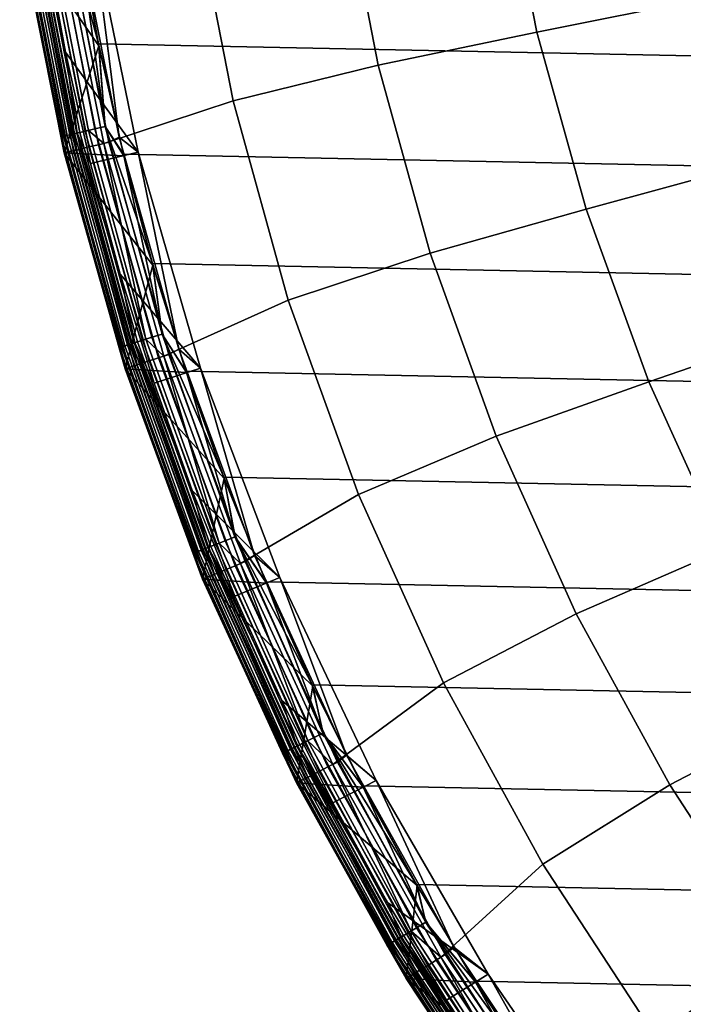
# Model space of a CAD drawing. Header units: metres. Extents: x -25 to 167, y -25 to 25.
# Tile 2 of 135: x -24.7 to -18.89, y -13.29 to -4.67. Entities that reach past the tile are written whole.
import ezdxf

# ---------------------------------------------------------------- set-up
doc = ezdxf.new("R2010")
doc.units = ezdxf.units.M
doc.layers.add('solid_12_061_372_XXX', color=7, linetype='CONTINUOUS')

msp = doc.modelspace()

# ---------------------------------------------------------------- linework, layer by layer
at = {"layer": 'solid_12_061_372_XXX'}
for points in [[(24.008224, -4.881725, -100), (-24.185375, -3.914038, -100), (-24.322809, -2.943475, -100), (24.185375, -3.914038, -100)], [(-18.679771, -4.479128, 119.68869), (-18.973339, -3.00148, 119.68869), (-20.480114, -3.203056, 118.289413), (-20.170313, -4.780489, 118.289413)], [(-21.885214, -3.396551, 116.787193), (-21.559168, -5.069661, 116.787193), (-20.170313, -4.780489, 118.289413), (-20.480114, -3.203056, 118.289413)], [(-21.885214, -3.396551, 116.787193), (-23.178049, -3.605121, 115.189415), (-22.831234, -5.380856, 115.189415), (-21.559168, -5.069661, 116.787193)], [(-23.178049, -3.605121, 115.189415), (-24.338778, -3.854882, 113.5177), (-23.9613, -5.752596, 113.5177), (-22.831234, -5.380856, 115.189415)], [(-24.580441, -3.796682, 112.919861), (-24.217684, -5.667156, 112.919861), (-24.171272, -5.656296, 113.129547), (-24.533335, -3.789406, 113.129547)], [(-24.562487, -3.793909, -0.146655), (-24.199993, -5.663017, -0.146655), (-24.126175, -5.645742, -0.084374), (-24.487562, -3.782336, -0.084374)], [(-24.199589, -5.662922, -99.85376), (-24.562075, -3.793845, -99.85376), (-24.487078, -3.782261, -99.915955), (-24.125698, -5.645631, -99.915955)], [(-24.533335, -3.789406, 113.129547), (-24.171272, -5.656296, 113.129547), (-24.096146, -5.638715, 113.330261), (-24.457083, -3.777628, 113.330261)], [(-24.487562, -3.782336, -0.084374), (-24.126175, -5.645742, -0.084374), (-24.041935, -5.626029, -0.038098), (-24.40206, -3.76913, -0.038098)], [(-24.125698, -5.645631, -99.915955), (-24.487078, -3.782261, -99.915955), (-24.401522, -3.769046, -99.962128), (-24.041405, -5.625906, -99.962128)], [(-24.457083, -3.777628, 113.330261), (-24.096146, -5.638715, 113.330261), (-23.9613, -5.752596, 113.5177), (-24.338778, -3.854882, 113.5177)], [(-24.40206, -3.76913, -0.038098), (-24.041935, -5.626029, -0.038098), (-23.950518, -5.604637, -0.009607), (-24.309273, -3.754798, -0.009607)], [(-24.041405, -5.625906, -99.962128), (-24.401522, -3.769046, -99.962128), (-24.308701, -3.754709, -99.990509), (-23.949955, -5.604506, -99.990509)], [(-24.309273, -3.754798, -0.009607), (-23.950518, -5.604637, -0.009607), (-24.182653, -3.930542)], [(-24.308701, -3.754709, -99.990509), (-24.185375, -3.914038, -100), (-24.008224, -4.881725, -100)], [(-24.308701, -3.754709, -99.990509), (-24.008224, -4.881725, -100), (-23.949955, -5.604506, -99.990509)], [(-24.679344, -3.811959, 100.100967), (-24.315126, -5.689959, 100.100967), (-24.334404, -5.69447, 100.149643), (-24.69891, -3.814981, 100.149643)], [(-24.69891, -3.814981, 100.149643), (-24.334404, -5.69447, 100.149643), (-24.690472, -3.91057, 100.201744)], [(-24.69763, -3.814783, -0.403033), (-24.333143, -5.694175, -0.403033), (-24.30551, -5.687708, -0.309112), (-24.669582, -3.810451, -0.309112)], [(-24.69763, -3.814783, -0.403033), (-24.692209, -3.910862, -0.5), (-24.333143, -5.694175, -0.403033)], [(-24.669359, -3.810416, -99.691429), (-24.30529, -5.687657, -99.691429), (-24.333031, -5.694149, -99.597542), (-24.697515, -3.814765, -99.597542)], [(-24.697515, -3.814765, -99.597542), (-24.333031, -5.694149, -99.597542), (-24.692209, -3.910862, -99.5)], [(-24.647921, -3.807105, 100.05912), (-24.284168, -5.682714, 100.05912), (-24.315126, -5.689959, 100.100967), (-24.679344, -3.811959, 100.100967)], [(-24.669582, -3.810451, -0.309112), (-24.30551, -5.687708, -0.309112), (-24.26055, -5.677187, -0.222541), (-24.623949, -3.803402, -0.222541)], [(-24.30529, -5.687657, -99.691429), (-24.669359, -3.810416, -99.691429), (-24.623625, -3.803352, -99.777946), (-24.260231, -5.677113, -99.777946)], [(-24.606813, -3.800756, 100.027008), (-24.243666, -5.673236, 100.027008), (-24.284168, -5.682714, 100.05912), (-24.647921, -3.807105, 100.05912)], [(-24.623949, -3.803402, -0.222541), (-24.26055, -5.677187, -0.222541), (-24.199993, -5.663017, -0.146655), (-24.562487, -3.793909, -0.146655)], [(-24.260231, -5.677113, -99.777946), (-24.623625, -3.803352, -99.777946), (-24.562075, -3.793845, -99.85376), (-24.199589, -5.662922, -99.85376)], [(-24.558855, -3.793348, 100.006836), (-24.196417, -5.66218, 100.006836), (-24.243666, -5.673236, 100.027008), (-24.606813, -3.800756, 100.027008)], [(-24.580441, -3.796682, 112.919861), (-24.582689, -3.893515, 112.706161), (-24.201427, -5.810246, 112.706161), (-24.217684, -5.667156, 112.919861)], [(-24.558855, -3.793348, 100.006836), (-24.477453, -3.975919, 100), (-24.298101, -4.95437, 100)], [(-24.558855, -3.793348, 100.006836), (-24.298101, -4.95437, 100), (-24.196417, -5.66218, 100.006836)], [(-24.547771, -3.887985, 99.353348), (-24.167049, -5.801995, 99.353348), (-24.093332, -5.784297, 99.415627), (-24.472891, -3.876125, 99.415627)], [(-24.472891, -3.876125, 99.415627), (-24.093332, -5.784297, 99.415627), (-24.009207, -5.764101, 99.461899), (-24.38744, -3.862591, 99.461899)], [(-24.38744, -3.862591, 99.461899), (-24.009207, -5.764101, 99.461899), (-23.917913, -5.742183, 99.490395), (-24.294708, -3.847904, 99.490395)], [(-23.917913, -5.742183, 99.490395), (-23.828304, -5.697515, 99.5), (-24.201902, -3.810213, 99.5), (-24.294708, -3.847904, 99.490395)], [(-24.054407, -3.910892, 99.5), (-24.201902, -3.810213, 99.5), (-23.828304, -5.697515, 99.5)], [(-24.300018, -5.833918, 99.09697), (-24.682833, -3.909377, 99.09697), (-24.692209, -3.910861, 99), (-24.309248, -5.836133, 99)], [(-24.309248, -5.836133, 99), (-24.692209, -3.910861, 99), (-24.692198, -3.910898), (-24.309261, -5.836058)], [(-24.692209, -3.910862, -99.5), (-24.309248, -5.836134, -99.5), (-24.309248, -5.836134, -0.5), (-24.692209, -3.910862, -0.5)], [(-24.333143, -5.694175, -0.403033), (-24.692209, -3.910862, -0.5), (-24.309248, -5.836134, -0.5)], [(-24.333031, -5.694149, -99.597542), (-24.309248, -5.836134, -99.5), (-24.692209, -3.910862, -99.5)], [(-24.005032, -4.898848), (-24.309261, -5.836058), (-24.692198, -3.910898)], [(-24.182653, -3.930542), (-24.005032, -4.898848), (-24.692198, -3.910898)], [(-24.690472, -3.91057, 100.201744), (-24.307541, -5.835702, 100.201744), (-24.201427, -5.810246, 112.706161), (-24.582689, -3.893515, 112.706161)], [(-24.334404, -5.69447, 100.149643), (-24.307541, -5.835702, 100.201744), (-24.690472, -3.91057, 100.201744)], [(-24.682833, -3.909377, 99.09697), (-24.300018, -5.833918, 99.09697), (-24.272421, -5.827293, 99.190887), (-24.654802, -3.904937, 99.190887)], [(-24.654802, -3.904937, 99.190887), (-24.272421, -5.827293, 99.190887), (-24.227524, -5.816514, 99.277458), (-24.609196, -3.897714, 99.277458)], [(-24.609196, -3.897714, 99.277458), (-24.227524, -5.816514, 99.277458), (-24.167049, -5.801995, 99.353348), (-24.547771, -3.887985, 99.353348)], [(-24.054447, -3.910663, 100), (-23.661968, -5.830782, 100), (-24.298101, -4.95437, 100), (-24.477453, -3.975919, 100)], [(23.791313, -5.846748, -100), (-24.008224, -4.881725, -100), (-24.185375, -3.914038, -100), (24.008224, -4.881725, -100)], [(-23.950518, -5.604637, -0.009607), (-24.005032, -4.898848), (-24.182653, -3.930542)], [(-24.054447, -3.910663, 100), (-24.054407, -3.910892, 99.5), (-23.661943, -5.830927, 99.5), (-23.661968, -5.830782, 100)], [(-23.661943, -5.830927, 99.5), (-24.054407, -3.910892, 99.5), (-23.828304, -5.697515, 99.5)], [(-18.271309, -5.929227, 119.68869), (-18.679771, -4.479128, 119.68869), (-20.170313, -4.780489, 118.289413), (-19.739204, -6.329172, 118.289413)], [(-21.559168, -5.069661, 116.787193), (-21.10541, -6.71274, 116.787193), (-19.739204, -6.329172, 118.289413), (-20.170313, -4.780489, 118.289413)], [(-24.005032, -4.898848), (-23.787748, -5.862789), (-24.309261, -5.836058)], [(23.535868, -6.803498, -100), (-23.791313, -5.846748, -100), (-24.008224, -4.881725, -100), (23.791313, -5.846748, -100)], [(-23.949955, -5.604506, -99.990509), (-24.008224, -4.881725, -100), (-23.791313, -5.846748, -100)], [(-23.950518, -5.604637, -0.009607), (-23.787748, -5.862789), (-24.005032, -4.898848)], [(-23.661968, -5.830782, 100), (-24.07836, -5.929428, 100), (-24.298101, -4.95437, 100)], [(-24.196417, -5.66218, 100.006836), (-24.298101, -4.95437, 100), (-24.07836, -5.929428, 100)], [(-21.559168, -5.069661, 116.787193), (-22.831234, -5.380856, 115.189415), (-22.348585, -7.124576, 115.189415), (-21.10541, -6.71274, 116.787193)], [(-22.831234, -5.380856, 115.189415), (-23.9613, -5.752596, 113.5177), (-23.436092, -7.614843, 113.5177), (-22.348585, -7.124576, 115.189415)], [(-24.284168, -5.682714, 100.05912), (-23.777906, -7.524975, 100.05912), (-23.80822, -7.534568, 100.100967), (-24.315126, -5.689959, 100.100967)], [(-24.30551, -5.687708, -0.309112), (-23.798801, -7.531588, -0.309112), (-23.75478, -7.517656, -0.222541), (-24.26055, -5.677187, -0.222541)], [(-23.798588, -7.53152, -99.691429), (-24.30529, -5.687657, -99.691429), (-24.260231, -5.677113, -99.777946), (-23.754467, -7.517558, -99.777946)], [(-24.243666, -5.673236, 100.027008), (-23.738249, -7.512424, 100.027008), (-23.777906, -7.524975, 100.05912), (-24.284168, -5.682714, 100.05912)], [(-24.26055, -5.677187, -0.222541), (-23.75478, -7.517656, -0.222541), (-23.695486, -7.498892, -0.146655), (-24.199993, -5.663017, -0.146655)], [(-23.754467, -7.517558, -99.777946), (-24.260231, -5.677113, -99.777946), (-24.199589, -5.662922, -99.85376), (-23.695089, -7.498766, -99.85376)], [(-24.196417, -5.66218, 100.006836), (-23.691984, -7.497784, 100.006836), (-23.738249, -7.512424, 100.027008), (-24.243666, -5.673236, 100.027008)], [(-24.217684, -5.667156, 112.919861), (-23.712807, -7.504373, 112.919861), (-23.667364, -7.489992, 113.129547), (-24.171272, -5.656296, 113.129547)], [(-24.217684, -5.667156, 112.919861), (-24.201427, -5.810246, 112.706161), (-23.712807, -7.504373, 112.919861)], [(-24.199993, -5.663017, -0.146655), (-23.695486, -7.498892, -0.146655), (-23.623207, -7.476017, -0.084374), (-24.126175, -5.645742, -0.084374)], [(-23.695089, -7.498766, -99.85376), (-24.199589, -5.662922, -99.85376), (-24.125698, -5.645631, -99.915955), (-23.62274, -7.47587, -99.915955)], [(-24.196417, -5.66218, 100.006836), (-24.07836, -5.929428, 100), (-23.81937, -6.896676, 100)], [(-24.196417, -5.66218, 100.006836), (-23.81937, -6.896676, 100), (-23.691984, -7.497784, 100.006836)], [(-24.171272, -5.656296, 113.129547), (-23.667364, -7.489992, 113.129547), (-23.593803, -7.466712, 113.330261), (-24.096146, -5.638715, 113.330261)], [(-24.126175, -5.645742, -0.084374), (-23.623207, -7.476017, -0.084374), (-23.540722, -7.449914, -0.038098), (-24.041935, -5.626029, -0.038098)], [(-24.041405, -5.625906, -99.962128), (-23.540203, -7.449749, -99.962128), (-23.62274, -7.47587, -99.915955), (-24.125698, -5.645631, -99.915955)], [(-24.096146, -5.638715, 113.330261), (-23.593803, -7.466712, 113.330261), (-23.9613, -5.752596, 113.5177)], [(-24.041935, -5.626029, -0.038098), (-23.540722, -7.449914, -0.038098), (-23.45121, -7.421586, -0.009607), (-23.950518, -5.604637, -0.009607)], [(-23.540203, -7.449749, -99.962128), (-24.041405, -5.625906, -99.962128), (-23.949955, -5.604506, -99.990509), (-23.450661, -7.421412, -99.990509)], [(-23.950518, -5.604637, -0.009607), (-23.45121, -7.421586, -0.009607), (-23.787748, -5.862789)], [(-23.949955, -5.604506, -99.990509), (-23.791313, -5.846748, -100), (-23.535868, -6.803498, -100)], [(-23.949955, -5.604506, -99.990509), (-23.535868, -6.803498, -100), (-23.450661, -7.421412, -99.990509)], [(-24.315126, -5.689959, 100.100967), (-23.80822, -7.534568, 100.100967), (-23.827095, -7.540542, 100.149643), (-24.334404, -5.69447, 100.149643)], [(-24.334404, -5.69447, 100.149643), (-23.827095, -7.540542, 100.149643), (-24.307541, -5.835702, 100.201744)], [(-24.333143, -5.694175, -0.403033), (-23.825859, -7.540151, -0.403033), (-23.798801, -7.531588, -0.309112), (-24.30551, -5.687708, -0.309112)], [(-24.333143, -5.694175, -0.403033), (-24.309248, -5.836134, -0.5), (-23.825859, -7.540151, -0.403033)], [(-24.30529, -5.687657, -99.691429), (-23.798588, -7.53152, -99.691429), (-23.82575, -7.540116, -99.597542), (-24.333031, -5.694149, -99.597542)], [(-24.333031, -5.694149, -99.597542), (-23.82575, -7.540116, -99.597542), (-24.309248, -5.836134, -99.5)], [(-24.093332, -5.784297, 99.415627), (-23.565229, -7.656807, 99.415627), (-23.482948, -7.630072, 99.461899), (-24.009207, -5.764101, 99.461899)], [(-24.009207, -5.764101, 99.461899), (-23.482948, -7.630072, 99.461899), (-23.393656, -7.601059, 99.490395), (-23.917913, -5.742183, 99.490395)], [(-23.593803, -7.466712, 113.330261), (-23.436092, -7.614843, 113.5177), (-23.9613, -5.752596, 113.5177)], [(-23.393656, -7.601059, 99.490395), (-23.306927, -7.552295, 99.5), (-23.828304, -5.697515, 99.5), (-23.917913, -5.742183, 99.490395)], [(-23.661943, -5.830927, 99.5), (-23.828304, -5.697515, 99.5), (-23.306927, -7.552295, 99.5)], [(-23.531971, -6.817761), (-23.776447, -7.725317), (-24.309261, -5.836058)], [(-23.776413, -7.725423, 99), (-24.309248, -5.836133, 99), (-24.309261, -5.836058), (-23.776447, -7.725317)], [(-23.787748, -5.862789), (-23.531971, -6.817761), (-24.309261, -5.836058)], [(-23.767385, -7.722491, 99.09697), (-24.300018, -5.833918, 99.09697), (-24.309248, -5.836133, 99), (-23.776413, -7.725423, 99)], [(-24.309248, -5.836134, -99.5), (-23.776413, -7.725425, -99.5), (-23.776413, -7.725425, -0.5), (-24.309248, -5.836134, -0.5)], [(-23.825859, -7.540151, -0.403033), (-24.309248, -5.836134, -0.5), (-23.776413, -7.725425, -0.5)], [(-23.82575, -7.540116, -99.597542), (-23.776413, -7.725425, -99.5), (-24.309248, -5.836134, -99.5)], [(-24.307541, -5.835702, 100.201744), (-23.774746, -7.724858, 100.201744), (-23.670956, -7.691156, 112.706161), (-24.201427, -5.810246, 112.706161)], [(-23.827095, -7.540542, 100.149643), (-23.774746, -7.724858, 100.201744), (-24.307541, -5.835702, 100.201744)], [(-24.300018, -5.833918, 99.09697), (-23.767385, -7.722491, 99.09697), (-23.740395, -7.713722, 99.190887), (-24.272421, -5.827293, 99.190887)], [(-24.272421, -5.827293, 99.190887), (-23.740395, -7.713722, 99.190887), (-23.69648, -7.699453, 99.277458), (-24.227524, -5.816514, 99.277458)], [(-24.227524, -5.816514, 99.277458), (-23.69648, -7.699453, 99.277458), (-23.637331, -7.680235, 99.353348), (-24.167049, -5.801995, 99.353348)], [(-23.712807, -7.504373, 112.919861), (-24.201427, -5.810246, 112.706161), (-23.670956, -7.691156, 112.706161)], [(-24.167049, -5.801995, 99.353348), (-23.637331, -7.680235, 99.353348), (-23.565229, -7.656807, 99.415627), (-24.093332, -5.784297, 99.415627)], [(-23.661968, -5.830782, 100), (-23.115332, -7.719113, 100), (-23.81937, -6.896676, 100), (-24.07836, -5.929428, 100)], [(23.243122, -7.746321, -100), (-23.535868, -6.803498, -100), (-23.791313, -5.846748, -100), (23.535868, -6.803498, -100)], [(-23.115332, -7.719113, 100), (-23.661968, -5.830782, 100), (-23.661943, -5.830927, 99.5), (-23.115343, -7.719089, 99.5)], [(-23.115343, -7.719089, 99.5), (-23.661943, -5.830927, 99.5), (-23.306927, -7.552295, 99.5)], [(-23.45121, -7.421586, -0.009607), (-23.531971, -6.817761), (-23.787748, -5.862789)], [(-17.750463, -7.342855, 119.68869), (-18.271309, -5.929227, 119.68869), (-19.739204, -6.329172, 118.289413), (-19.189381, -7.839789, 118.289413)], [(-21.10541, -6.71274, 116.787193), (-20.526627, -8.316054, 116.787193), (-19.189381, -7.839789, 118.289413), (-19.739204, -6.329172, 118.289413)], [(-21.10541, -6.71274, 116.787193), (-22.348585, -7.124576, 115.189415), (-21.732973, -8.82591, 115.189415), (-20.526627, -8.316054, 116.787193)], [(22.91305, -8.673883, -100), (-23.243122, -7.746321, -100), (-23.535868, -6.803498, -100), (23.243122, -7.746321, -100)], [(-23.450661, -7.421412, -99.990509), (-23.535868, -6.803498, -100), (-23.243122, -7.746321, -100)], [(-23.531971, -6.817761), (-23.238873, -7.759125), (-23.776447, -7.725317)], [(-23.45121, -7.421586, -0.009607), (-23.238873, -7.759125), (-23.531971, -6.817761)], [(-23.115332, -7.719113, 100), (-23.522385, -7.851278, 100), (-23.81937, -6.896676, 100)], [(-23.691984, -7.497784, 100.006836), (-23.81937, -6.896676, 100), (-23.522385, -7.851278, 100)], [(-22.348585, -7.124576, 115.189415), (-23.436092, -7.614843, 113.5177), (-22.766394, -9.430139, 113.5177), (-21.732973, -8.82591, 115.189415)], [(-17.120438, -8.71132, 119.68869), (-17.750463, -7.342855, 119.68869), (-19.189381, -7.839789, 118.289413), (-18.524147, -9.303257, 118.289413)], [(-23.712807, -7.504373, 112.919861), (-23.068775, -9.297551, 112.919861), (-23.024567, -9.279734, 113.129547), (-23.667364, -7.489992, 113.129547)], [(-23.695486, -7.498892, -0.146655), (-23.051926, -9.29076, -0.146655), (-22.981607, -9.26242, -0.084374), (-23.623207, -7.476017, -0.084374)], [(-23.051538, -9.290605, -99.85376), (-23.695089, -7.498766, -99.85376), (-23.62274, -7.47587, -99.915955), (-22.981153, -9.262237, -99.915955)], [(-23.667364, -7.489992, 113.129547), (-23.024567, -9.279734, 113.129547), (-22.953003, -9.250892, 113.330261), (-23.593803, -7.466712, 113.330261)], [(-23.623207, -7.476017, -0.084374), (-22.981607, -9.26242, -0.084374), (-22.901363, -9.230079, -0.038098), (-23.540722, -7.449914, -0.038098)], [(-22.981153, -9.262237, -99.915955), (-23.62274, -7.47587, -99.915955), (-23.540203, -7.449749, -99.962128), (-22.90086, -9.229876, -99.962128)], [(-23.593803, -7.466712, 113.330261), (-22.953003, -9.250892, 113.330261), (-23.436092, -7.614843, 113.5177)], [(-23.540722, -7.449914, -0.038098), (-22.901363, -9.230079, -0.038098), (-22.814283, -9.194983, -0.009607), (-23.45121, -7.421586, -0.009607)], [(-22.90086, -9.229876, -99.962128), (-23.540203, -7.449749, -99.962128), (-23.450661, -7.421412, -99.990509), (-22.813747, -9.194766, -99.990509)], [(-23.45121, -7.421586, -0.009607), (-22.814283, -9.194983, -0.009607), (-23.238873, -7.759125)], [(-23.450661, -7.421412, -99.990509), (-23.243122, -7.746321, -100), (-22.91305, -8.673883, -100)], [(-23.450661, -7.421412, -99.990509), (-22.91305, -8.673883, -100), (-22.813747, -9.194766, -99.990509)], [(-23.80822, -7.534568, 100.100967), (-23.161596, -9.334962, 100.100967), (-23.179958, -9.342362, 100.149643), (-23.827095, -7.540542, 100.149643)], [(-23.827095, -7.540542, 100.149643), (-23.179958, -9.342362, 100.149643), (-23.774746, -7.724858, 100.201744)], [(-23.825859, -7.540151, -0.403033), (-23.178757, -9.341878, -0.403033), (-23.152433, -9.331269, -0.309112), (-23.798801, -7.531588, -0.309112)], [(-23.825859, -7.540151, -0.403033), (-23.776413, -7.725425, -0.5), (-23.178757, -9.341878, -0.403033)], [(-23.798588, -7.53152, -99.691429), (-23.152225, -9.331185, -99.691429), (-23.17865, -9.341835, -99.597542), (-23.82575, -7.540116, -99.597542)], [(-23.82575, -7.540116, -99.597542), (-23.17865, -9.341835, -99.597542), (-23.776413, -7.725425, -99.5)], [(-23.777906, -7.524975, 100.05912), (-23.132107, -9.323076, 100.05912), (-23.161596, -9.334962, 100.100967), (-23.80822, -7.534568, 100.100967)], [(-23.798801, -7.531588, -0.309112), (-23.152433, -9.331269, -0.309112), (-23.109608, -9.314009, -0.222541), (-23.75478, -7.517656, -0.222541)], [(-23.754467, -7.517558, -99.777946), (-23.109304, -9.313887, -99.777946), (-23.152225, -9.331185, -99.691429), (-23.798588, -7.53152, -99.691429)], [(-23.738249, -7.512424, 100.027008), (-23.093525, -9.307527, 100.027008), (-23.132107, -9.323076, 100.05912), (-23.777906, -7.524975, 100.05912)], [(-23.75478, -7.517656, -0.222541), (-23.109608, -9.314009, -0.222541), (-23.051926, -9.29076, -0.146655), (-23.695486, -7.498892, -0.146655)], [(-23.109304, -9.313887, -99.777946), (-23.754467, -7.517558, -99.777946), (-23.695089, -7.498766, -99.85376), (-23.051538, -9.290605, -99.85376)], [(-23.691984, -7.497784, 100.006836), (-23.048517, -9.289388, 100.006836), (-23.093525, -9.307527, 100.027008), (-23.738249, -7.512424, 100.027008)], [(-23.712807, -7.504373, 112.919861), (-23.670956, -7.691156, 112.706161), (-23.068775, -9.297551, 112.919861)], [(-23.691984, -7.497784, 100.006836), (-23.522385, -7.851278, 100), (-23.188398, -8.789145, 100)], [(-23.691984, -7.497784, 100.006836), (-23.188398, -8.789145, 100), (-23.048517, -9.289388, 100.006836)], [(-22.725168, -9.413073, 99.490395), (-22.641752, -9.359539, 99.5), (-23.306927, -7.552295, 99.5), (-23.393656, -7.601059, 99.490395)], [(-23.115343, -7.719089, 99.5), (-23.306927, -7.552295, 99.5), (-22.641752, -9.359539, 99.5)], [(-23.637331, -7.680235, 99.353348), (-22.961882, -9.511123, 99.353348), (-22.89184, -9.48211, 99.415627), (-23.565229, -7.656807, 99.415627)], [(-23.565229, -7.656807, 99.415627), (-22.89184, -9.48211, 99.415627), (-22.811909, -9.449002, 99.461899), (-23.482948, -7.630072, 99.461899)], [(-23.482948, -7.630072, 99.461899), (-22.811909, -9.449002, 99.461899), (-22.725168, -9.413073, 99.490395), (-23.393656, -7.601059, 99.490395)], [(-22.953003, -9.250892, 113.330261), (-22.766394, -9.430139, 113.5177), (-23.436092, -7.614843, 113.5177)], [(-22.908369, -8.68611), (-23.096992, -9.567077), (-23.776447, -7.725317)], [(-23.096989, -9.567084, 99), (-23.776413, -7.725423, 99), (-23.776447, -7.725317), (-23.096992, -9.567077)], [(-23.238873, -7.759125), (-22.908369, -8.68611), (-23.776447, -7.725317)], [(-23.088219, -9.563453, 99.09697), (-23.767385, -7.722491, 99.09697), (-23.776413, -7.725423, 99), (-23.096989, -9.567084, 99)], [(-23.776413, -7.725425, -99.5), (-23.096989, -9.567086, -99.5), (-23.096989, -9.567086, -0.5), (-23.776413, -7.725425, -0.5)], [(-23.178757, -9.341878, -0.403033), (-23.776413, -7.725425, -0.5), (-23.096989, -9.567086, -0.5)], [(-23.17865, -9.341835, -99.597542), (-23.096989, -9.567086, -99.5), (-23.776413, -7.725425, -99.5)], [(-23.774746, -7.724858, 100.201744), (-23.095371, -9.56639, 100.201744), (-22.994547, -9.524644, 112.706161), (-23.670956, -7.691156, 112.706161)], [(-23.179958, -9.342362, 100.149643), (-23.095371, -9.56639, 100.201744), (-23.774746, -7.724858, 100.201744)], [(-23.767385, -7.722491, 99.09697), (-23.088219, -9.563453, 99.09697), (-23.061998, -9.552592, 99.190887), (-23.740395, -7.713722, 99.190887)], [(-23.740395, -7.713722, 99.190887), (-23.061998, -9.552592, 99.190887), (-23.019339, -9.534923, 99.277458), (-23.69648, -7.699453, 99.277458)], [(-23.69648, -7.699453, 99.277458), (-23.019339, -9.534923, 99.277458), (-22.961882, -9.511123, 99.353348), (-23.637331, -7.680235, 99.353348)], [(-23.068775, -9.297551, 112.919861), (-23.670956, -7.691156, 112.706161), (-22.994547, -9.524644, 112.706161)], [(-23.115332, -7.719113, 100), (-22.420433, -9.550691, 100), (-23.188398, -8.789145, 100), (-23.522385, -7.851278, 100)], [(22.544508, -9.590543, -100), (-22.91305, -8.673883, -100), (-23.243122, -7.746321, -100), (22.91305, -8.673883, -100)], [(-22.420496, -9.550552, 99.5), (-23.115343, -7.719089, 99.5), (-22.641752, -9.359539, 99.5)], [(-22.420433, -9.550691, 100), (-23.115332, -7.719113, 100), (-23.115343, -7.719089, 99.5), (-22.420496, -9.550552, 99.5)], [(-22.814283, -9.194983, -0.009607), (-22.908369, -8.68611), (-23.238873, -7.759125)], [(-20.526627, -8.316054, 116.787193), (-19.82625, -9.870106, 116.787193), (-18.524147, -9.303257, 118.289413), (-19.189381, -7.839789, 118.289413)], [(-20.526627, -8.316054, 116.787193), (-21.732973, -8.82591, 115.189415), (-20.988064, -10.474733, 115.189415), (-19.82625, -9.870106, 116.787193)], [(-22.908369, -8.68611), (-22.539345, -9.602483), (-23.096992, -9.567077)], [(22.13925, -10.492403, -100), (-22.544508, -9.590544, -100), (-22.91305, -8.673883, -100), (22.544508, -9.590543, -100)], [(-22.813747, -9.194766, -99.990509), (-22.91305, -8.673883, -100), (-22.544508, -9.590544, -100)], [(-22.814283, -9.194983, -0.009607), (-22.539345, -9.602483), (-22.908369, -8.68611)], [(-22.420433, -9.550691, 100), (-22.815519, -9.715233, 100), (-23.188398, -8.789145, 100)], [(-23.048517, -9.289388, 100.006836), (-23.188398, -8.789145, 100), (-22.815519, -9.715233, 100)], [(-21.732973, -8.82591, 115.189415), (-22.766394, -9.430139, 113.5177), (-21.956337, -11.187293, 113.5177), (-20.988064, -10.474733, 115.189415)], [(-22.901363, -9.230079, -0.038098), (-22.127611, -10.956079, -0.038098), (-22.043472, -10.914419, -0.009607), (-22.814283, -9.194983, -0.009607)], [(-22.127123, -10.955837, -99.962128), (-22.90086, -9.229876, -99.962128), (-22.813747, -9.194766, -99.990509), (-22.042955, -10.914163, -99.990509)], [(-22.814283, -9.194983, -0.009607), (-22.043472, -10.914419, -0.009607), (-22.539345, -9.602483)], [(-22.813747, -9.194766, -99.990509), (-22.544508, -9.590544, -100), (-22.13925, -10.492403, -100)], [(-22.813747, -9.194766, -99.990509), (-22.13925, -10.492403, -100), (-22.042955, -10.914163, -99.990509)], [(-23.109608, -9.314009, -0.222541), (-22.328819, -11.055702, -0.222541), (-22.273085, -11.028107, -0.146655), (-23.051926, -9.29076, -0.146655)], [(-22.328526, -11.055557, -99.777946), (-23.109304, -9.313887, -99.777946), (-23.051538, -9.290605, -99.85376), (-22.272713, -11.027923, -99.85376)], [(-23.048517, -9.289388, 100.006836), (-22.269793, -11.026477, 100.006836), (-22.31328, -11.048009, 100.027008), (-23.093525, -9.307527, 100.027008)], [(-23.068775, -9.297551, 112.919861), (-22.289366, -11.036168, 112.919861), (-22.246651, -11.015018, 113.129547), (-23.024567, -9.279734, 113.129547)], [(-23.068775, -9.297551, 112.919861), (-22.994547, -9.524644, 112.706161), (-22.289366, -11.036168, 112.919861)], [(-23.051926, -9.29076, -0.146655), (-22.273085, -11.028107, -0.146655), (-22.205143, -10.994467, -0.084374), (-22.981607, -9.26242, -0.084374)], [(-22.272713, -11.027923, -99.85376), (-23.051538, -9.290605, -99.85376), (-22.981153, -9.262237, -99.915955), (-22.204704, -10.99425, -99.915955)], [(-23.048517, -9.289388, 100.006836), (-22.815519, -9.715233, 100), (-22.404696, -10.62809, 100)], [(-23.048517, -9.289388, 100.006836), (-22.404696, -10.62809, 100), (-22.269793, -11.026477, 100.006836)], [(-23.024567, -9.279734, 113.129547), (-22.246651, -11.015018, 113.129547), (-22.177505, -10.980783, 113.330261), (-22.953003, -9.250892, 113.330261)], [(-22.981607, -9.26242, -0.084374), (-22.205143, -10.994467, -0.084374), (-22.127611, -10.956079, -0.038098), (-22.901363, -9.230079, -0.038098)], [(-22.204704, -10.99425, -99.915955), (-22.981153, -9.262237, -99.915955), (-22.90086, -9.229876, -99.962128), (-22.127123, -10.955837, -99.962128)], [(-22.953003, -9.250892, 113.330261), (-22.177505, -10.980783, 113.330261), (-22.766394, -9.430139, 113.5177)], [(-19.82625, -9.870106, 116.787193), (-19.008427, -11.365688, 116.787193), (-17.747505, -10.710773, 118.289413), (-18.524147, -9.303257, 118.289413)], [(-23.161596, -9.334962, 100.100967), (-22.379051, -11.080574, 100.100967), (-22.396793, -11.089359, 100.149643), (-23.179958, -9.342362, 100.149643)], [(-23.179958, -9.342362, 100.149643), (-22.396793, -11.089359, 100.149643), (-23.095371, -9.56639, 100.201744)], [(-23.178757, -9.341878, -0.403033), (-22.395632, -11.088784, -0.403033), (-22.370199, -11.076191, -0.309112), (-23.152433, -9.331269, -0.309112)], [(-23.178757, -9.341878, -0.403033), (-23.096989, -9.567086, -0.5), (-22.395632, -11.088784, -0.403033)], [(-23.152225, -9.331185, -99.691429), (-22.369997, -11.076091, -99.691429), (-22.395529, -11.088733, -99.597542), (-23.17865, -9.341835, -99.597542)], [(-23.17865, -9.341835, -99.597542), (-22.395529, -11.088733, -99.597542), (-23.096989, -9.567086, -99.5)], [(-23.132107, -9.323076, 100.05912), (-22.350557, -11.066466, 100.05912), (-22.379051, -11.080574, 100.100967), (-23.161596, -9.334962, 100.100967)], [(-23.152433, -9.331269, -0.309112), (-22.370199, -11.076191, -0.309112), (-22.328819, -11.055702, -0.222541), (-23.109608, -9.314009, -0.222541)], [(-22.369997, -11.076091, -99.691429), (-23.152225, -9.331185, -99.691429), (-23.109304, -9.313887, -99.777946), (-22.328526, -11.055557, -99.777946)], [(-23.093525, -9.307527, 100.027008), (-22.31328, -11.048009, 100.027008), (-22.350557, -11.066466, 100.05912), (-23.132107, -9.323076, 100.05912)], [(-21.916573, -11.167052, 99.490395), (-21.837479, -11.107407, 99.5), (-22.641752, -9.359539, 99.5), (-22.725168, -9.413073, 99.490395)], [(-22.420496, -9.550552, 99.5), (-22.641752, -9.359539, 99.5), (-21.837479, -11.107407, 99.5)], [(-22.89184, -9.48211, 99.415627), (-22.077314, -11.248953, 99.415627), (-22.000227, -11.209676, 99.461899), (-22.811909, -9.449002, 99.461899)], [(-22.811909, -9.449002, 99.461899), (-22.000227, -11.209676, 99.461899), (-21.916573, -11.167052, 99.490395), (-22.725168, -9.413073, 99.490395)], [(-22.177505, -10.980783, 113.330261), (-21.956337, -11.187293, 113.5177), (-22.766394, -9.430139, 113.5177)], [(-22.266705, -11.345453, 99.09697), (-23.088219, -9.563453, 99.09697), (-23.096989, -9.567084, 99), (-22.275164, -11.349762, 99)], [(-23.095371, -9.56639, 100.201744), (-22.273603, -11.348945, 100.201744), (-22.176371, -11.299407, 112.706161), (-22.994547, -9.524644, 112.706161)], [(-23.088219, -9.563453, 99.09697), (-22.266705, -11.345453, 99.09697), (-22.241419, -11.332569, 99.190887), (-23.061998, -9.552592, 99.190887)], [(-23.061998, -9.552592, 99.190887), (-22.241419, -11.332569, 99.190887), (-22.200277, -11.311605, 99.277458), (-23.019339, -9.534923, 99.277458)], [(-23.019339, -9.534923, 99.277458), (-22.200277, -11.311605, 99.277458), (-22.144863, -11.283372, 99.353348), (-22.961882, -9.511123, 99.353348)], [(-22.289366, -11.036168, 112.919861), (-22.994547, -9.524644, 112.706161), (-22.176371, -11.299407, 112.706161)], [(-22.961882, -9.511123, 99.353348), (-22.144863, -11.283372, 99.353348), (-22.077314, -11.248953, 99.415627), (-22.89184, -9.48211, 99.415627)], [(-22.420433, -9.550691, 100), (-21.57749, -11.327352, 100), (-22.404696, -10.62809, 100), (-22.815519, -9.715233, 100)], [(-21.577612, -11.327139, 99.5), (-22.420496, -9.550552, 99.5), (-21.837479, -11.107407, 99.5)], [(-21.57749, -11.327352, 100), (-22.420433, -9.550691, 100), (-22.420496, -9.550552, 99.5), (-21.577612, -11.327139, 99.5)], [(-22.133621, -10.504135), (-22.275135, -11.349813), (-23.096992, -9.567077)], [(-22.275164, -11.349762, 99), (-23.096989, -9.567084, 99), (-23.096992, -9.567077), (-22.275135, -11.349813)], [(-22.539345, -9.602483), (-22.133621, -10.504135), (-23.096992, -9.567077)], [(-23.096989, -9.567086, -99.5), (-22.275164, -11.349763, -99.5), (-22.275164, -11.349763, -0.5), (-23.096989, -9.567086, -0.5)], [(-22.395632, -11.088784, -0.403033), (-23.096989, -9.567086, -0.5), (-22.275164, -11.349763, -0.5)], [(-22.395529, -11.088733, -99.597542), (-22.275164, -11.349763, -99.5), (-23.096989, -9.567086, -99.5)], [(-22.396793, -11.089359, 100.149643), (-22.273603, -11.348945, 100.201744), (-23.095371, -9.56639, 100.201744)], [(21.699129, -11.375269, -100), (-22.13925, -10.492403, -100), (-22.544508, -9.590544, -100), (22.13925, -10.492403, -100)], [(-22.043472, -10.914419, -0.009607), (-22.133621, -10.504135), (-22.539345, -9.602483)], [(-19.82625, -9.870106, 116.787193), (-20.988064, -10.474733, 115.189415), (-20.118284, -12.061238, 115.189415), (-19.008427, -11.365688, 116.787193)], [(-22.133621, -10.504135), (-21.693127, -11.386683), (-22.275135, -11.349813)], [(21.224592, -12.237609, -100), (-21.699129, -11.375269, -100), (-22.13925, -10.492403, -100), (21.699129, -11.375269, -100)], [(-22.042955, -10.914163, -99.990509), (-22.13925, -10.492403, -100), (-21.699129, -11.375269, -100)], [(-22.043472, -10.914419, -0.009607), (-21.693127, -11.386683), (-22.133621, -10.504135)], [(-20.988064, -10.474733, 115.189415), (-21.956337, -11.187293, 113.5177), (-21.010908, -12.875478, 113.5177), (-20.118284, -12.061238, 115.189415)], [(-21.57749, -11.327352, 100), (-21.957973, -11.523325, 100), (-22.404696, -10.62809, 100)], [(-22.269793, -11.026477, 100.006836), (-22.404696, -10.62809, 100), (-21.957973, -11.523325, 100)], [(-19.008427, -11.365688, 116.787193), (-18.078003, -12.793944, 116.787193), (-16.864128, -12.053872, 118.289413), (-17.747505, -10.710773, 118.289413)], [(-22.127611, -10.956079, -0.038098), (-21.224005, -12.617784, -0.038098), (-21.143303, -12.569805, -0.009607), (-22.043472, -10.914419, -0.009607)], [(-21.223537, -12.617505, -99.962128), (-22.127123, -10.955837, -99.962128), (-22.042955, -10.914163, -99.990509), (-21.142805, -12.56951, -99.990509)], [(-22.043472, -10.914419, -0.009607), (-21.143303, -12.569805, -0.009607), (-21.693127, -11.386683)], [(-22.042955, -10.914163, -99.990509), (-21.699129, -11.375269, -100), (-21.224592, -12.237609, -100)], [(-22.042955, -10.914163, -99.990509), (-21.224592, -12.237609, -100), (-21.142805, -12.56951, -99.990509)], [(-22.328819, -11.055702, -0.222541), (-21.416996, -12.732517, -0.222541), (-21.363539, -12.700736, -0.146655), (-22.273085, -11.028107, -0.146655)], [(-21.416714, -12.73235, -99.777946), (-22.328526, -11.055557, -99.777946), (-22.272713, -11.027923, -99.85376), (-21.36318, -12.700523, -99.85376)], [(-22.269793, -11.026477, 100.006836), (-21.36038, -12.698859, 100.006836), (-21.402092, -12.723657, 100.027008), (-22.31328, -11.048009, 100.027008)], [(-22.289366, -11.036168, 112.919861), (-21.379154, -12.71002, 112.919861), (-21.338182, -12.685663, 113.129547), (-22.246651, -11.015018, 113.129547)], [(-22.273085, -11.028107, -0.146655), (-21.363539, -12.700736, -0.146655), (-21.298372, -12.661994, -0.084374), (-22.205143, -10.994467, -0.084374)], [(-21.36318, -12.700523, -99.85376), (-22.272713, -11.027923, -99.85376), (-22.204704, -10.99425, -99.915955), (-21.297951, -12.661744, -99.915955)], [(-22.269793, -11.026477, 100.006836), (-21.957973, -11.523325, 100), (-21.4774, -12.396545, 100)], [(-22.269793, -11.026477, 100.006836), (-21.4774, -12.396545, 100), (-21.36038, -12.698859, 100.006836)], [(-22.246651, -11.015018, 113.129547), (-21.338182, -12.685663, 113.129547), (-21.271862, -12.646235, 113.330261), (-22.177505, -10.980783, 113.330261)], [(-22.205143, -10.994467, -0.084374), (-21.298372, -12.661994, -0.084374), (-21.224005, -12.617784, -0.038098), (-22.127611, -10.956079, -0.038098)], [(-21.297951, -12.661744, -99.915955), (-22.204704, -10.99425, -99.915955), (-22.127123, -10.955837, -99.962128), (-21.223537, -12.617505, -99.962128)], [(-22.177505, -10.980783, 113.330261), (-21.271862, -12.646235, 113.330261), (-21.956337, -11.187293, 113.5177)], [(-22.379051, -11.080574, 100.100967), (-21.465176, -12.761161, 100.100967), (-21.482195, -12.771278, 100.149643), (-22.396793, -11.089359, 100.149643)], [(-22.396793, -11.089359, 100.149643), (-21.482195, -12.771278, 100.149643), (-22.273603, -11.348945, 100.201744)], [(-22.395632, -11.088784, -0.403033), (-21.481081, -12.770616, -0.403033), (-21.456686, -12.756113, -0.309112), (-22.370199, -11.076191, -0.309112)], [(-22.395632, -11.088784, -0.403033), (-22.275164, -11.349763, -0.5), (-21.481081, -12.770616, -0.403033)], [(-22.369997, -11.076091, -99.691429), (-21.456493, -12.755999, -99.691429), (-21.480982, -12.770557, -99.597542), (-22.395529, -11.088733, -99.597542)], [(-22.395529, -11.088733, -99.597542), (-21.480982, -12.770557, -99.597542), (-22.275164, -11.349763, -99.5)], [(-22.350557, -11.066466, 100.05912), (-21.437847, -12.744913, 100.05912), (-21.465176, -12.761161, 100.100967), (-22.379051, -11.080574, 100.100967)], [(-22.370199, -11.076191, -0.309112), (-21.456686, -12.756113, -0.309112), (-21.416996, -12.732517, -0.222541), (-22.328819, -11.055702, -0.222541)], [(-21.456493, -12.755999, -99.691429), (-22.369997, -11.076091, -99.691429), (-22.328526, -11.055557, -99.777946), (-21.416714, -12.73235, -99.777946)], [(-22.31328, -11.048009, 100.027008), (-21.402092, -12.723657, 100.027008), (-21.437847, -12.744913, 100.05912), (-22.350557, -11.066466, 100.05912)], [(-22.289366, -11.036168, 112.919861), (-22.176371, -11.299407, 112.706161), (-21.379154, -12.71002, 112.919861)], [(-20.972855, -12.852182, 99.490395), (-20.898481, -12.786842, 99.5), (-21.837479, -11.107407, 99.5), (-21.916573, -11.167052, 99.490395)], [(-21.577612, -11.327139, 99.5), (-21.837479, -11.107407, 99.5), (-20.898481, -12.786842, 99.5)], [(-22.000227, -11.209676, 99.461899), (-21.052908, -12.901238, 99.461899), (-20.972855, -12.852182, 99.490395), (-21.916573, -11.167052, 99.490395)], [(-21.271862, -12.646235, 113.330261), (-21.010908, -12.875478, 113.5177), (-21.956337, -11.187293, 113.5177)], [(-22.200277, -11.311605, 99.277458), (-21.244343, -13.01855, 99.277458), (-21.191315, -12.986054, 99.353348), (-22.144863, -11.283372, 99.353348)], [(-22.144863, -11.283372, 99.353348), (-21.191315, -12.986054, 99.353348), (-21.126675, -12.946443, 99.415627), (-22.077314, -11.248953, 99.415627)], [(-22.077314, -11.248953, 99.415627), (-21.126675, -12.946443, 99.415627), (-21.052908, -12.901238, 99.461899), (-22.000227, -11.209676, 99.461899)], [(-21.307911, -13.057504, 99.09697), (-22.266705, -11.345453, 99.09697), (-22.275164, -11.349762, 99), (-21.316004, -13.062464, 99)], [(-21.316004, -13.062464, 99), (-22.275164, -11.349762, 99), (-22.275135, -11.349813), (-21.316002, -13.062461)], [(-22.275164, -11.349763, -99.5), (-21.316004, -13.062464, -99.5), (-21.316004, -13.062464, -0.5), (-22.275164, -11.349763, -0.5)], [(-21.481081, -12.770616, -0.403033), (-22.275164, -11.349763, -0.5), (-21.316004, -13.062464, -0.5)], [(-21.480982, -12.770557, -99.597542), (-21.316004, -13.062464, -99.5), (-22.275164, -11.349763, -99.5)], [(-21.218363, -12.248452), (-21.316002, -13.062461), (-22.275135, -11.349813)], [(-21.693127, -11.386683), (-21.218363, -12.248452), (-22.275135, -11.349813)], [(-22.273603, -11.348945, 100.201744), (-21.314512, -13.061528, 100.201744), (-21.22147, -13.00451, 112.706161), (-22.176371, -11.299407, 112.706161)], [(-21.482195, -12.771278, 100.149643), (-21.314512, -13.061528, 100.201744), (-22.273603, -11.348945, 100.201744)], [(-22.266705, -11.345453, 99.09697), (-21.307911, -13.057504, 99.09697), (-21.283712, -13.042676, 99.190887), (-22.241419, -11.332569, 99.190887)], [(-22.241419, -11.332569, 99.190887), (-21.283712, -13.042676, 99.190887), (-21.244343, -13.01855, 99.277458), (-22.200277, -11.311605, 99.277458)], [(-21.379154, -12.71002, 112.919861), (-22.176371, -11.299407, 112.706161), (-21.22147, -13.00451, 112.706161)], [(-21.57749, -11.327352, 100), (-20.598316, -13.02334, 100), (-21.4774, -12.396545, 100), (-21.957973, -11.523325, 100)], [(-20.598396, -13.02319, 99.5), (-21.577612, -11.327139, 99.5), (-20.898481, -12.786842, 99.5)], [(-20.598316, -13.02334, 100), (-21.57749, -11.327352, 100), (-21.577612, -11.327139, 99.5), (-20.598396, -13.02319, 99.5)], [(-19.008427, -11.365688, 116.787193), (-20.118284, -12.061238, 115.189415), (-19.128813, -13.575985, 115.189415), (-18.078003, -12.793944, 116.787193)], [(20.713583, -13.083422, -100), (-21.224592, -12.237609, -100), (-21.699129, -11.375269, -100), (21.224592, -12.237609, -100)], [(-21.143303, -12.569805, -0.009607), (-21.218363, -12.248452), (-21.693127, -11.386683)], [(-20.118284, -12.061238, 115.189415), (-21.010908, -12.875478, 113.5177), (-19.93594, -14.484284, 113.5177), (-19.128813, -13.575985, 115.189415)], [(-21.218363, -12.248452), (-20.707247, -13.093519), (-21.316002, -13.062461)], [(20.168453, -13.909163, -100), (-20.713583, -13.083422, -100), (-21.224592, -12.237609, -100), (20.713583, -13.083422, -100)], [(-21.142805, -12.56951, -99.990509), (-21.224592, -12.237609, -100), (-20.713583, -13.083422, -100)], [(-21.143303, -12.569805, -0.009607), (-20.707247, -13.093519), (-21.218363, -12.248452)], [(-20.598316, -13.02334, 100), (-20.961658, -13.249471, 100), (-21.4774, -12.396545, 100)], [(-21.36038, -12.698859, 100.006836), (-21.4774, -12.396545, 100), (-20.961658, -13.249471, 100)], [(-21.224005, -12.617784, -0.038098), (-20.195848, -14.205441, -0.038098), (-20.119055, -14.151426, -0.009607), (-21.143303, -12.569805, -0.009607)], [(-20.195402, -14.205129, -99.962128), (-21.223537, -12.617505, -99.962128), (-21.142805, -12.56951, -99.990509), (-20.118582, -14.151094, -99.990509)], [(-21.143303, -12.569805, -0.009607), (-20.119055, -14.151426, -0.009607), (-20.707247, -13.093519)], [(-21.142805, -12.56951, -99.990509), (-20.713583, -13.083422, -100), (-20.168453, -13.909163, -100)], [(-21.142805, -12.56951, -99.990509), (-20.168453, -13.909163, -100), (-20.118582, -14.151094, -99.990509)], [(-21.363539, -12.700736, -0.146655), (-20.328621, -14.298833, -0.146655), (-20.266611, -14.255216, -0.084374), (-21.298372, -12.661994, -0.084374)], [(-20.328281, -14.298594, -99.85376), (-21.36318, -12.700523, -99.85376), (-21.297951, -12.661744, -99.915955), (-20.266211, -14.254934, -99.915955)], [(-21.338182, -12.685663, 113.129547), (-20.304495, -14.281862, 113.129547), (-20.241386, -14.237473, 113.330261), (-21.271862, -12.646235, 113.330261)], [(-21.298372, -12.661994, -0.084374), (-20.266611, -14.255216, -0.084374), (-20.195848, -14.205441, -0.038098), (-21.224005, -12.617784, -0.038098)], [(-21.223537, -12.617505, -99.962128), (-20.195402, -14.205129, -99.962128), (-20.266211, -14.254934, -99.915955), (-21.297951, -12.661744, -99.915955)], [(-21.271862, -12.646235, 113.330261), (-20.241386, -14.237473, 113.330261), (-21.010908, -12.875478, 113.5177)], [(-21.437847, -12.744913, 100.05912), (-20.39933, -14.348568, 100.05912), (-20.425337, -14.36686, 100.100967), (-21.465176, -12.761161, 100.100967)], [(-21.456686, -12.756113, -0.309112), (-20.417257, -14.361177, -0.309112), (-20.37949, -14.334613, -0.222541), (-21.416996, -12.732517, -0.222541)], [(-21.416714, -12.73235, -99.777946), (-20.379221, -14.334424, -99.777946), (-20.417072, -14.361048, -99.691429), (-21.456493, -12.755999, -99.691429)], [(-21.402092, -12.723657, 100.027008), (-20.365307, -14.324637, 100.027008), (-20.39933, -14.348568, 100.05912), (-21.437847, -12.744913, 100.05912)], [(-21.416996, -12.732517, -0.222541), (-20.37949, -14.334613, -0.222541), (-20.328621, -14.298833, -0.146655), (-21.363539, -12.700736, -0.146655)], [(-20.379221, -14.334424, -99.777946), (-21.416714, -12.73235, -99.777946), (-21.36318, -12.700523, -99.85376), (-20.328281, -14.298594, -99.85376)], [(-21.36038, -12.698859, 100.006836), (-20.325617, -14.29672, 100.006836), (-20.365307, -14.324637, 100.027008), (-21.402092, -12.723657, 100.027008)], [(-21.379154, -12.71002, 112.919861), (-20.343481, -14.309284, 112.919861), (-20.304495, -14.281862, 113.129547), (-21.338182, -12.685663, 113.129547)], [(-21.379154, -12.71002, 112.919861), (-21.22147, -13.00451, 112.706161), (-20.343481, -14.309284, 112.919861)], [(-21.36038, -12.698859, 100.006836), (-20.961658, -13.249471, 100), (-20.40992, -14.084097, 100)], [(-21.36038, -12.698859, 100.006836), (-20.40992, -14.084097, 100), (-20.325617, -14.29672, 100.006836)], [(-21.465176, -12.761161, 100.100967), (-20.425337, -14.36686, 100.100967), (-20.44153, -14.378251, 100.149643), (-21.482195, -12.771278, 100.149643)], [(-21.482195, -12.771278, 100.149643), (-20.44153, -14.378251, 100.149643), (-21.314512, -13.061528, 100.201744)], [(-21.481081, -12.770616, -0.403033), (-20.44047, -14.377505, -0.403033), (-20.417257, -14.361177, -0.309112), (-21.456686, -12.756113, -0.309112)], [(-21.481081, -12.770616, -0.403033), (-21.316004, -13.062464, -0.5), (-20.44047, -14.377505, -0.403033)], [(-21.456493, -12.755999, -99.691429), (-20.417072, -14.361048, -99.691429), (-20.440376, -14.377439, -99.597542), (-21.480982, -12.770557, -99.597542)], [(-21.480982, -12.770557, -99.597542), (-20.440376, -14.377439, -99.597542), (-21.316004, -13.062464, -99.5)], [(-19.899832, -14.458075, 99.490395), (-19.83, -14.388225, 99.5), (-20.898481, -12.786842, 99.5), (-20.972855, -12.852182, 99.490395)], [(-20.598396, -13.02319, 99.5), (-20.898481, -12.786842, 99.5), (-19.83, -14.388225, 99.5)], [(-18.078003, -12.793944, 116.787193), (-19.128813, -13.575985, 115.189415), (-18.025534, -15.009961, 115.189415), (-17.040487, -14.146412, 116.787193)], [(-21.126675, -12.946443, 99.415627), (-20.045782, -14.564113, 99.415627), (-19.975788, -14.51326, 99.461899), (-21.052908, -12.901238, 99.461899)], [(-21.052908, -12.901238, 99.461899), (-19.975788, -14.51326, 99.461899), (-19.899832, -14.458075, 99.490395), (-20.972855, -12.852182, 99.490395)], [(-20.241386, -14.237473, 113.330261), (-19.93594, -14.484284, 113.5177), (-21.010908, -12.875478, 113.5177)], [(-21.314512, -13.061528, 100.201744), (-20.22401, -14.693583, 100.201744), (-20.135727, -14.62944, 112.706161), (-21.22147, -13.00451, 112.706161)], [(-21.244343, -13.01855, 99.277458), (-20.157429, -14.645229, 99.277458), (-20.107115, -14.608675, 99.353348), (-21.191315, -12.986054, 99.353348)], [(-20.343481, -14.309284, 112.919861), (-21.22147, -13.00451, 112.706161), (-20.135727, -14.62944, 112.706161)], [(-21.191315, -12.986054, 99.353348), (-20.107115, -14.608675, 99.353348), (-20.045782, -14.564113, 99.415627), (-21.126675, -12.946443, 99.415627)], [(-20.217745, -14.689052, 99.09697), (-21.307911, -13.057504, 99.09697), (-21.316004, -13.062464, 99), (-20.225426, -14.694631, 99)], [(-20.225426, -14.694631, 99), (-21.316004, -13.062464, 99), (-21.316002, -13.062461), (-20.225479, -14.694552)], [(-21.316004, -13.062464, -99.5), (-20.225426, -14.694632, -99.5), (-20.225426, -14.694632, -0.5), (-21.316004, -13.062464, -0.5)], [(-20.44047, -14.377505, -0.403033), (-21.316004, -13.062464, -0.5), (-20.225426, -14.694632, -0.5)], [(-20.440376, -14.377439, -99.597542), (-20.225426, -14.694632, -99.5), (-21.316004, -13.062464, -99.5)], [(-20.162085, -13.918447), (-20.225479, -14.694552), (-21.316002, -13.062461)], [(-20.707247, -13.093519), (-20.162085, -13.918447), (-21.316002, -13.062461)], [(-20.44153, -14.378251, 100.149643), (-20.22401, -14.693583, 100.201744), (-21.314512, -13.061528, 100.201744)], [(-21.307911, -13.057504, 99.09697), (-20.217745, -14.689052, 99.09697), (-20.194786, -14.67237, 99.190887), (-21.283712, -13.042676, 99.190887)], [(-21.283712, -13.042676, 99.190887), (-20.194786, -14.67237, 99.190887), (-20.157429, -14.645229, 99.277458), (-21.244343, -13.01855, 99.277458)], [(-20.598316, -13.02334, 100), (-19.481329, -14.641386, 100), (-20.40992, -14.084097, 100), (-20.961658, -13.249471, 100)], [(19.591871, -14.710722, -100), (-20.168453, -13.909163, -100), (-20.713583, -13.083422, -100), (20.168453, -13.909163, -100)], [(-20.119055, -14.151426, -0.009607), (-20.162085, -13.918447), (-20.707247, -13.093519)], [(-19.48127, -14.641442, 99.5), (-20.598396, -13.02319, 99.5), (-19.83, -14.388225, 99.5)], [(-19.481329, -14.641386, 100), (-20.598316, -13.02334, 100), (-20.598396, -13.02319, 99.5), (-19.48127, -14.641442, 99.5)]]:
    msp.add_3dface(points, dxfattribs=at)

doc.saveas('drawing.dxf')
